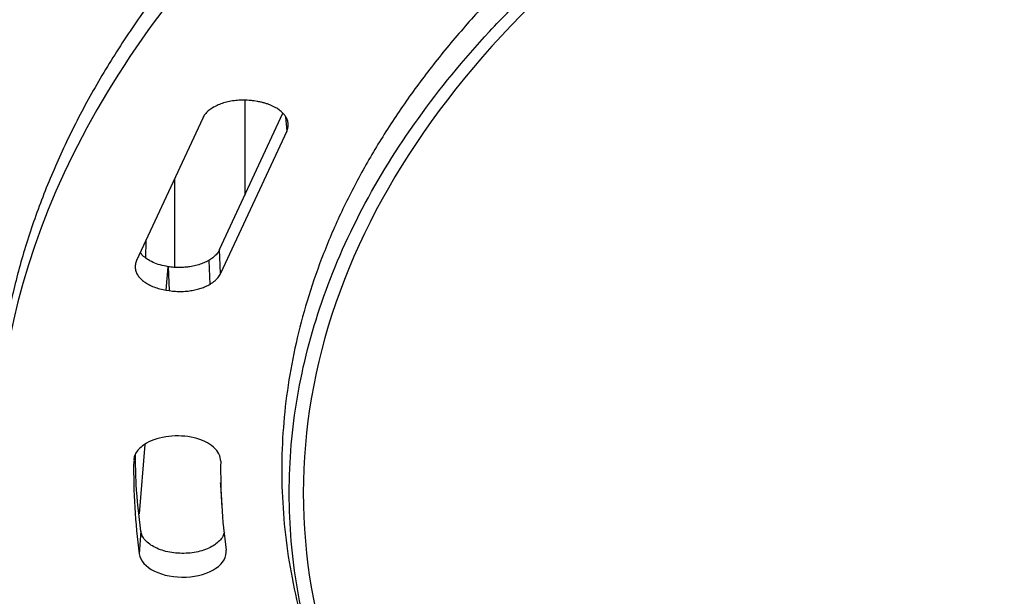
# Model space of a CAD drawing. Header units: millimetres. Extents: x 224 to 956, y 38 to 794.
# Tile 30 of 131: x 795 to 830, y 76 to 97. Entities that reach past the tile are written whole.
import ezdxf

# ---------------------------------------------------------------- set-up
doc = ezdxf.new("R2010")
doc.units = ezdxf.units.MM

msp = doc.modelspace()

# ---------------------------------------------------------------- linework, layer by layer
at = {"color": 179, "linetype": 'Continuous', "lineweight": 25}
for p, q in [((803.19, 93.997), (803.19, 90.601)), ((803.628, 93.953), (803.523, 93.97)), ((802.293, 88.669), (804.55, 93.533)), ((801.688, 93.358), (799.331, 88.279)), ((804.687, 92.894), (802.33, 87.815)), ((800.678, 91.182), (800.678, 88.041)), ((799.665, 88.362), (799.669, 89.007)), ((802.33, 87.815), (802.293, 88.669)), ((801.905, 88.281), (801.942, 87.427)), ((800.39, 87.22), (800.454, 88.058)), ((800.458, 88.057), (800.454, 88.058)), ((800.458, 88.057), (800.495, 87.203)), ((800.39, 87.22), (800.495, 87.203)), ((799.619, 81.715), (799.42, 79.244)), ((802.315, 80.347), (802.322, 80.278)), ((802.32, 80.278), (802.372, 79.463)), ((799.48, 78.627), (799.428, 77.808))]:
    msp.add_line(p, q, dxfattribs=at)
at = {"color": 8, "linetype": 'Continuous', "lineweight": 25}
msp.add_line((804.646, 93.399), (804.687, 92.894), dxfattribs=at)
at = {"color": 179, "linetype": 'Continuous', "lineweight": 25}
for points, knots in [([(936.22, 80.098), (936.247, 80.604), (936.304, 81.711), (936.229, 83.419), (936.026, 85.218), (935.682, 87.011), (935.204, 88.793), (934.593, 90.55), (933.855, 92.28), (932.993, 93.98), (932.005, 95.656), (930.886, 97.317), (929.635, 98.957), (928.252, 100.574), (926.747, 102.154), (925.124, 103.694), (923.395, 105.183), (921.566, 106.618), (919.643, 107.998), (917.619, 109.329), (915.484, 110.616), (913.241, 111.855), (910.892, 113.043), (908.454, 114.171), (905.933, 115.235), (903.348, 116.229), (900.708, 117.151), (898.016, 118.001), (895.264, 118.783), (892.439, 119.5), (889.545, 120.149), (886.587, 120.728), (883.587, 121.231), (880.552, 121.658), (877.506, 122.005), (874.455, 122.273), (871.405, 122.464), (868.344, 122.578), (865.258, 122.617), (862.154, 122.578), (859.038, 122.459), (855.933, 122.261), (852.846, 121.984), (849.802, 121.632), (846.805, 121.206), (843.861, 120.708), (840.957, 120.138), (838.081, 119.492), (835.239, 118.77), (832.438, 117.971), (829.701, 117.103), (827.033, 116.165), (824.454, 115.167), (821.967, 114.112), (819.579, 113.001), (817.268, 111.835), (815.804, 111.011), (815.072, 110.599)], [0, 0, 0, 0, 0.0154856, 0.0338632, 0.0522408, 0.0706183, 0.0889959, 0.1073735, 0.125423, 0.1434724, 0.1615219, 0.1795713, 0.1979489, 0.2163265, 0.2347041, 0.2530816, 0.2714592, 0.2895087, 0.3075581, 0.3256076, 0.3436571, 0.3620346, 0.3804122, 0.3987898, 0.4171674, 0.435545, 0.4535944, 0.4716439, 0.4896933, 0.5077428, 0.5261204, 0.544498, 0.5628755, 0.5812531, 0.5996307, 0.6176802, 0.6357296, 0.6537791, 0.6718285, 0.6902061, 0.7085837, 0.7269613, 0.7453388, 0.7637164, 0.7817659, 0.7998153, 0.8178648, 0.8359143, 0.8542918, 0.8726694, 0.891047, 0.9094246, 0.9278022, 0.9458516, 0.9639011, 0.9819505, 1, 1, 1, 1]), ([(915.445, 51.839), (928.749, 59.52), (936.225, 69.938), (936.225, 91.662), (928.749, 102.08), (902.14, 117.442), (884.093, 121.757), (846.461, 121.757), (828.414, 117.442), (815.109, 109.761)], [0, 0, 0, 0, 0.25, 0.25, 0.5, 0.5, 0.75, 0.75, 1, 1, 1, 1]), ([(924.931, 74.156), (925.002, 74.36), (925.248, 75.059), (925.55, 76.266), (925.838, 77.772), (926.007, 79.285), (926.064, 80.809), (926.006, 82.343), (925.83, 83.883), (925.536, 85.417), (925.126, 86.942), (924.604, 88.446), (923.972, 89.927), (923.234, 91.381), (922.389, 92.816), (921.431, 94.238), (920.36, 95.642), (919.177, 97.025), (917.889, 98.378), (916.499, 99.696), (915.019, 100.97), (913.454, 102.199), (911.808, 103.38), (910.076, 104.519), (908.249, 105.62), (906.329, 106.681), (904.318, 107.698), (902.232, 108.663), (900.074, 109.574), (897.862, 110.424), (895.601, 111.213), (893.298, 111.941), (890.943, 112.61), (888.525, 113.224), (886.048, 113.78), (883.516, 114.275), (880.948, 114.706), (878.351, 115.071), (875.744, 115.368), (873.132, 115.597), (870.522, 115.761), (867.902, 115.859), (865.261, 115.892), (862.604, 115.858), (859.937, 115.756), (857.28, 115.587), (854.638, 115.35), (852.032, 115.049), (849.467, 114.684), (846.947, 114.258), (844.462, 113.77), (842, 113.217), (839.568, 112.599), (837.171, 111.916), (834.828, 111.172), (832.544, 110.37), (830.337, 109.516), (828.209, 108.612), (826.164, 107.661), (824.187, 106.664), (822.934, 105.958), (822.308, 105.606)], [0, 0, 0, 0, 0.006991, 0.023952, 0.040914, 0.057875, 0.074837, 0.092106, 0.109376, 0.126646, 0.143915, 0.161185, 0.178146, 0.195108, 0.212069, 0.22903, 0.2463, 0.26357, 0.28084, 0.298109, 0.315379, 0.33234, 0.349302, 0.366263, 0.383224, 0.400494, 0.417764, 0.435033, 0.452303, 0.469573, 0.486534, 0.503496, 0.520457, 0.537418, 0.554688, 0.571958, 0.589227, 0.606497, 0.623767, 0.640728, 0.657689, 0.674651, 0.691612, 0.708882, 0.726152, 0.743421, 0.760691, 0.777961, 0.794922, 0.811883, 0.828845, 0.845806, 0.863076, 0.880345, 0.897615, 0.914885, 0.932155, 0.949116, 0.966077, 0.983039, 1, 1, 1, 1]), ([(822.497, 104.68), (822.673, 104.781), (823.024, 104.982), (823.559, 105.279), (824.1, 105.573), (824.647, 105.863), (825.384, 106.244), (826.134, 106.617), (827.466, 107.256), (829.223, 108.048), (831.652, 109.035), (834.161, 109.952), (837.607, 111.079), (842.088, 112.303), (847.687, 113.459), (853.455, 114.293), (859.337, 114.797), (865.277, 114.966), (871.217, 114.797), (877.099, 114.293), (882.867, 113.459), (888.467, 112.303), (893.842, 110.835), (898.943, 109.07), (903.719, 107.025), (908.126, 104.72), (912.119, 102.176), (915.662, 99.418), (918.719, 96.474), (921.262, 93.371), (923.265, 90.138), (924.71, 86.808), (925.582, 83.412), (925.874, 79.983), (925.582, 76.555), (924.71, 73.159), (923.265, 69.829), (921.262, 66.596), (919.142, 64.01), (917.191, 62.021), (915.601, 60.572), (913.891, 59.17), (912.367, 58.043), (911.093, 57.168), (910.109, 56.526), (909.1, 55.898), (908.405, 55.491), (908.057, 55.287)], [0, 0, 0, 0, 0.00391, 0.007817, 0.011724, 0.01563, 0.019536, 0.027351, 0.03126, 0.046889, 0.062518, 0.078147, 0.093775, 0.125023, 0.156272, 0.18752, 0.218768, 0.250016, 0.281264, 0.312512, 0.34376, 0.375008, 0.406256, 0.437504, 0.468752, 0.5, 0.531248, 0.562496, 0.593744, 0.624993, 0.656241, 0.687489, 0.718737, 0.749985, 0.781233, 0.812481, 0.843729, 0.874977, 0.906225, 0.921854, 0.937483, 0.953111, 0.96874, 0.976557, 0.98437, 0.992183, 1, 1, 1, 1]), ([(907.703, 55.491), (915.151, 59.79), (920.507, 65.146), (925.958, 76.891), (925.958, 83.075), (920.507, 94.821), (915.151, 100.177), (900.256, 108.775), (890.979, 111.867), (870.633, 115.014), (859.921, 115.014), (839.575, 111.867), (830.298, 108.775), (822.851, 104.476)], [0, 0, 0, 0, 0.1666667, 0.1666667, 0.3333333, 0.3333333, 0.5, 0.5, 0.6666667, 0.6666667, 0.8333333, 0.8333333, 1, 1, 1, 1]), ([(815.072, 110.599), (814.346, 110.169), (812.892, 109.308), (810.84, 107.949), (808.885, 106.542), (807.042, 105.087), (805.321, 103.595), (803.724, 102.07), (802.251, 100.517), (800.896, 98.928), (799.654, 97.297), (798.529, 95.626), (797.526, 93.918), (796.655, 92.187), (795.916, 90.435), (795.315, 88.676), (794.851, 86.915), (794.519, 85.154), (794.323, 83.387), (794.25, 81.7), (794.308, 80.604), (794.335, 80.098)], [0, 0, 0, 0, 0.053477, 0.106953, 0.16043, 0.213906, 0.267383, 0.319904, 0.372426, 0.424948, 0.477469, 0.530946, 0.584422, 0.637899, 0.691375, 0.744852, 0.797374, 0.849895, 0.902417, 0.954939, 1, 1, 1, 1]), ([(815.109, 109.761), (806.304, 104.678), (799.97, 98.345), (793.524, 84.456), (793.524, 77.144), (799.97, 63.255), (806.304, 56.922), (823.915, 46.755), (834.885, 43.099), (858.944, 39.378), (871.61, 39.378), (895.669, 43.099), (906.639, 46.755), (915.445, 51.839)], [0, 0, 0, 0, 0.1666667, 0.1666667, 0.3333333, 0.3333333, 0.5, 0.5, 0.6666667, 0.6666667, 0.8333333, 0.8333333, 1, 1, 1, 1]), ([(822.308, 105.606), (821.686, 105.237), (820.442, 104.501), (818.685, 103.337), (817.012, 102.134), (815.434, 100.888), (813.961, 99.611), (812.594, 98.306), (811.334, 96.976), (810.174, 95.616), (809.111, 94.221), (808.148, 92.791), (807.29, 91.329), (806.544, 89.847), (805.912, 88.347), (805.398, 86.842), (805, 85.335), (804.717, 83.828), (804.547, 82.315), (804.49, 80.791), (804.549, 79.257), (804.723, 77.717), (805.023, 76.184), (805.323, 74.995), (805.562, 74.324), (805.622, 74.156)], [0, 0, 0, 0, 0.045064, 0.090128, 0.135193, 0.180257, 0.225321, 0.269581, 0.31384, 0.3581, 0.40236, 0.447424, 0.492488, 0.537552, 0.582616, 0.627681, 0.67194, 0.7162, 0.76046, 0.804719, 0.849783, 0.894848, 0.939912, 0.984976, 1, 1, 1, 1]), ([(908.057, 55.287), (907.881, 55.186), (907.53, 54.985), (906.995, 54.688), (906.454, 54.394), (905.907, 54.104), (905.17, 53.723), (904.42, 53.35), (903.088, 52.711), (901.331, 51.919), (898.902, 50.932), (896.393, 50.014), (892.947, 48.888), (888.466, 47.664), (882.867, 46.508), (877.099, 45.674), (871.217, 45.17), (865.277, 45.001), (859.337, 45.17), (853.455, 45.674), (847.687, 46.508), (842.087, 47.664), (836.712, 49.132), (831.611, 50.897), (826.835, 52.942), (822.428, 55.247), (818.435, 57.791), (814.892, 60.548), (811.835, 63.493), (809.292, 66.596), (807.289, 69.829), (805.844, 73.159), (804.972, 76.555), (804.68, 79.983), (804.972, 83.412), (805.844, 86.808), (807.289, 90.138), (809.292, 93.37), (811.412, 95.957), (813.363, 97.946), (814.953, 99.395), (816.663, 100.797), (818.187, 101.924), (819.461, 102.799), (820.445, 103.44), (821.454, 104.069), (822.149, 104.476), (822.497, 104.68)], [0, 0, 0, 0, 0.00391, 0.007817, 0.011724, 0.01563, 0.019536, 0.027351, 0.03126, 0.046889, 0.062518, 0.078147, 0.093775, 0.125023, 0.156272, 0.18752, 0.218768, 0.250016, 0.281264, 0.312512, 0.34376, 0.375008, 0.406256, 0.437504, 0.468752, 0.5, 0.531248, 0.562496, 0.593744, 0.624993, 0.656241, 0.687489, 0.718737, 0.749985, 0.781233, 0.812481, 0.843729, 0.874977, 0.906225, 0.921854, 0.937483, 0.953111, 0.96874, 0.976557, 0.98437, 0.992183, 1, 1, 1, 1]), ([(822.851, 104.476), (811.599, 97.98), (805.277, 89.17), (805.277, 70.797), (811.599, 61.987), (834.102, 48.996), (849.364, 45.346), (881.19, 45.346), (896.452, 48.996), (907.703, 55.491)], [0, 0, 0, 0, 0.25, 0.25, 0.5, 0.5, 0.75, 0.75, 1, 1, 1, 1]), ([(803.523, 93.97), (803.483, 93.975), (803.403, 93.986), (803.282, 93.996), (803.161, 94), (803.041, 93.998), (802.885, 93.989), (802.733, 93.97), (802.588, 93.941), (802.485, 93.914), (802.352, 93.874), (802.195, 93.812), (802.026, 93.721), (801.881, 93.614), (801.762, 93.493), (801.713, 93.403), (801.688, 93.358)], [0, 0, 0, 0, 0.052515, 0.104472, 0.155872, 0.206716, 0.257007, 0.35593, 0.404566, 0.452653, 0.500193, 0.595753, 0.693503, 0.793453, 0.895616, 1, 1, 1, 1]), ([(804.3, 93.729), (804.27, 93.746), (804.209, 93.78), (804.107, 93.824), (803.999, 93.865), (803.882, 93.901), (803.758, 93.931), (803.672, 93.946), (803.628, 93.953)], [0, 0, 0, 0, 0.159592, 0.322008, 0.487251, 0.655328, 0.826242, 1, 1, 1, 1]), ([(804.687, 92.894), (804.696, 92.916), (804.715, 92.96), (804.731, 93.026), (804.739, 93.091), (804.738, 93.156), (804.729, 93.219), (804.713, 93.282), (804.682, 93.359), (804.629, 93.45), (804.541, 93.552), (804.433, 93.646), (804.344, 93.702), (804.3, 93.729)], [0, 0, 0, 0, 0.074597, 0.148148, 0.220656, 0.292122, 0.362548, 0.431934, 0.500284, 0.62522, 0.750144, 0.875067, 1, 1, 1, 1]), ([(800.454, 88.058), (800.357, 88.076), (800.165, 88.113), (799.913, 88.208), (799.703, 88.324), (799.549, 88.443), (799.488, 88.528), (799.463, 88.563)], [0, 0, 0, 0, 0.2231592, 0.4403842, 0.6516996, 0.8571452, 1, 1, 1, 1]), ([(802.293, 88.669), (802.282, 88.647), (802.26, 88.604), (802.217, 88.542), (802.167, 88.483), (802.11, 88.427), (802.047, 88.375), (801.979, 88.325), (801.929, 88.295), (801.905, 88.281)], [0, 0, 0, 0, 0.14911, 0.296131, 0.441065, 0.583916, 0.724687, 0.86338, 1, 1, 1, 1]), ([(799.331, 88.279), (799.321, 88.256), (799.302, 88.21), (799.285, 88.14), (799.278, 88.07), (799.281, 88.001), (799.293, 87.933), (799.314, 87.867), (799.343, 87.802), (799.381, 87.739), (799.426, 87.68), (799.496, 87.603), (799.603, 87.513), (799.761, 87.415), (799.947, 87.331), (800.157, 87.263), (800.312, 87.234), (800.39, 87.22)], [0, 0, 0, 0, 0.052515, 0.104472, 0.155872, 0.206716, 0.257007, 0.306744, 0.35593, 0.404566, 0.452653, 0.500193, 0.595753, 0.693503, 0.793453, 0.895616, 1, 1, 1, 1]), ([(801.905, 88.281), (801.878, 88.266), (801.824, 88.236), (801.736, 88.196), (801.643, 88.159), (801.546, 88.127), (801.445, 88.099), (801.341, 88.075), (801.209, 88.052), (801.048, 88.033), (800.854, 88.025), (800.655, 88.031), (800.524, 88.048), (800.458, 88.057)], [0, 0, 0, 0, 0.071427, 0.142849, 0.214268, 0.285686, 0.357105, 0.428528, 0.499957, 0.620196, 0.74361, 0.870209, 1, 1, 1, 1]), ([(801.942, 87.427), (801.971, 87.444), (802.029, 87.48), (802.106, 87.538), (802.177, 87.601), (802.238, 87.668), (802.291, 87.74), (802.317, 87.79), (802.33, 87.815)], [0, 0, 0, 0, 0.1595924, 0.3220076, 0.487251, 0.6553276, 0.8262424, 1, 1, 1, 1]), ([(800.495, 87.203), (800.533, 87.198), (800.608, 87.188), (800.722, 87.178), (800.836, 87.174), (800.948, 87.174), (801.058, 87.179), (801.166, 87.189), (801.3, 87.206), (801.458, 87.237), (801.634, 87.288), (801.798, 87.35), (801.894, 87.401), (801.942, 87.427)], [0, 0, 0, 0, 0.074597, 0.148148, 0.220656, 0.292122, 0.362548, 0.431934, 0.500284, 0.62522, 0.750144, 0.875067, 1, 1, 1, 1]), ([(802.332, 81.117), (802.334, 81.295), (802.245, 81.469), (801.906, 81.767), (801.664, 81.883), (801.096, 82.02), (800.782, 82.039), (800.178, 81.97), (799.9, 81.884), (799.682, 81.759)], [0, 0, 0, 0, 0.25, 0.25, 0.5, 0.5, 0.75, 0.75, 1, 1, 1, 1]), ([(799.682, 81.759), (799.615, 81.715), (799.48, 81.629), (799.34, 81.473), (799.25, 81.315), (799.238, 81.207), (799.232, 81.158)], [0, 0, 0, 0, 0.259446, 0.518895, 0.778342, 1, 1, 1, 1]), ([(799.48, 78.627), (799.413, 79.18), (799.303, 80.093), (799.295, 81.008), (799.293, 81.369)], [0, 0, 0, 0, 0.605772, 1, 1, 1, 1]), ([(802.461, 78.582), (802.445, 78.53), (802.412, 78.422), (802.292, 78.269), (802.124, 78.129), (801.91, 78.011), (801.661, 77.919), (801.386, 77.856), (801.094, 77.826), (800.798, 77.83), (800.509, 77.866), (800.238, 77.935), (799.995, 78.032), (799.79, 78.156), (799.631, 78.299), (799.52, 78.458), (799.494, 78.571), (799.48, 78.627)], [0, 0, 0, 0, 0.062435, 0.129404, 0.196372, 0.263342, 0.330311, 0.39728, 0.464248, 0.531217, 0.598186, 0.665156, 0.732124, 0.799094, 0.866063, 0.933032, 1, 1, 1, 1]), ([(799.428, 77.808), (799.461, 77.571), (799.655, 77.351), (800.281, 77.043), (800.687, 76.967), (801.508, 77.004), (801.889, 77.116), (802.424, 77.477), (802.556, 77.712), (802.523, 77.949)], [0, 0, 0, 0, 0.25, 0.25, 0.5, 0.5, 0.75, 0.75, 1, 1, 1, 1])]:
    msp.add_open_spline(points, degree=3, knots=knots, dxfattribs=at)
for points in [[(799.227, 81.133), (799.21, 80.022), (799.277, 78.916), (799.428, 77.808)], [(802.332, 81.117), (802.316, 80.059), (802.38, 79.004), (802.523, 77.949)]]:
    msp.add_open_spline(points, degree=3, dxfattribs=at)

doc.saveas('drawing.dxf')
